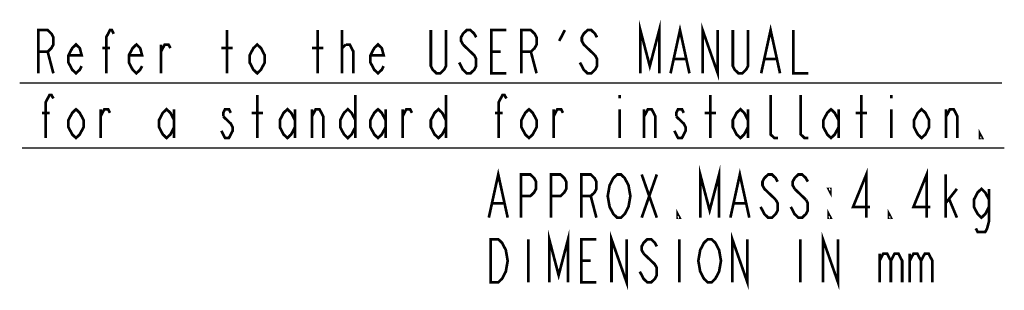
# Model space of a CAD drawing. Header units: millimetres. Extents: x 92 to 1223, y 92 to 847.
# Tile 31 of 41: x 1002 to 1221, y 92 to 153. Entities that reach past the tile are written whole.
import ezdxf

# ---------------------------------------------------------------- set-up
doc = ezdxf.new("R2010")
doc.units = ezdxf.units.MM
doc.header["$LTSCALE"] = 69.3
doc.layers.get('0').update_dxf_attribs({"linetype": 'CONTINUOUS'})
doc.layers.add('ALL_NOTE', color=7, linetype='CONTINUOUS')

msp = doc.modelspace()

# ---------------------------------------------------------------- linework, layer by layer
at = {"color": 2, "linetype": 'CONTINUOUS'}
for p, q in [((1001.9541, 138.5718), (1220.5115, 138.5718)), ((1002.4912, 124.1445), (1221.0486, 124.1445))]:
    msp.add_line(p, q, dxfattribs=at)
at = {"layer": 'ALL_NOTE', "color": 2, "linetype": 'CONTINUOUS', "const_width": 0.6}
for points in [[(1140.0636, 140.7275), (1140.0636, 150.3275), (1142.1635, 142.3275), (1144.2636, 150.3275), (1144.2636, 140.7275)], [(1146.7836, 140.7275), (1148.8836, 150.3275), (1150.9835, 140.7275)], [(1153.9236, 140.7275), (1153.9236, 150.3275), (1157.2835, 140.7275), (1157.2835, 150.3275)], [(1166.9436, 140.7275), (1169.0436, 150.3275), (1171.1435, 140.7275)], [(1006.0835, 140.7275), (1006.0835, 150.3275), (1008.1836, 150.3275), (1009.0236, 149.5275), (1009.4436, 148.7275), (1009.4436, 147.1275), (1009.0236, 146.3275), (1008.1836, 145.5275), (1006.0835, 145.5275)], [(1021.2035, 140.7275), (1021.2035, 148.7275), (1022.0436, 150.3275), (1022.4635, 150.3275), (1022.8836, 149.5275)], [(1048.0836, 140.7275), (1048.0836, 150.3275)], [(1068.2436, 140.7275), (1068.2436, 150.3275)], [(1073.7036, 140.7275), (1073.7036, 150.3275)], [(1096.8035, 150.3275), (1096.8035, 142.3275), (1096.3836, 141.5275), (1095.5435, 140.7275), (1094.7036, 140.7275), (1093.8636, 141.5275), (1093.4436, 142.3275), (1093.4436, 150.3275)], [(1103.5236, 148.7275), (1103.1035, 149.5275), (1102.2636, 150.3275), (1101.4236, 150.3275), (1100.5835, 149.5275), (1100.1636, 148.7275), (1100.1636, 147.9275), (1100.5835, 147.1275)], [(1110.2436, 140.7275), (1106.8835, 140.7275), (1106.8835, 150.3275), (1110.2436, 150.3275)], [(1113.6036, 140.7275), (1113.6036, 150.3275), (1115.7035, 150.3275), (1116.5436, 149.5275), (1116.9635, 148.7275), (1116.9635, 147.1275), (1116.5436, 146.3275), (1115.7035, 145.5275), (1113.6036, 145.5275)], [(1122.0035, 147.9275), (1123.2635, 150.3275)], [(1130.4036, 148.7275), (1129.9836, 149.5275), (1129.1436, 150.3275), (1128.3035, 150.3275), (1127.4636, 149.5275), (1127.0435, 148.7275), (1127.0435, 147.9275), (1127.4636, 147.1275), (1129.9836, 144.7275)], [(1164.0036, 150.3275), (1164.0036, 142.3275), (1163.5835, 141.5275), (1162.7436, 140.7275), (1161.9036, 140.7275), (1161.0635, 141.5275), (1160.6436, 142.3275), (1160.6436, 150.3275)], [(1174.0836, 150.3275), (1174.0836, 140.7275), (1177.4435, 140.7275)], [(1015.7436, 142.3275), (1015.3236, 141.5275), (1014.4836, 140.7275), (1013.6435, 141.5275), (1012.8036, 143.1275), (1012.8036, 144.7275), (1013.6435, 146.3275), (1014.4836, 147.1275), (1015.3236, 146.3275), (1015.7436, 144.7275), (1012.8036, 144.7275)], [(1029.1836, 142.3275), (1028.7635, 141.5275), (1027.9236, 140.7275), (1027.0836, 141.5275), (1026.2435, 143.1275), (1026.2435, 144.7275), (1027.0836, 146.3275), (1027.9236, 147.1275), (1028.7635, 146.3275), (1029.1836, 144.7275), (1026.2435, 144.7275)], [(1033.3836, 140.7275), (1033.3836, 147.1275)], [(1033.3836, 145.5275), (1034.2236, 147.1275), (1035.0635, 147.1275), (1035.4836, 146.3275)], [(1056.4835, 143.1275), (1055.6436, 141.5275), (1054.8036, 140.7275), (1053.9635, 141.5275), (1053.1236, 143.1275), (1053.1236, 144.7275), (1053.9635, 146.3275), (1054.8036, 147.1275), (1055.6436, 146.3275), (1056.4835, 144.7275), (1056.4835, 143.1275)], [(1073.7036, 146.3275), (1074.5436, 147.1275)], [(1074.5436, 147.1275), (1075.3835, 147.1275), (1076.2236, 145.5275), (1076.2236, 140.7275)], [(1082.9435, 142.3275), (1082.5236, 141.5275), (1081.6835, 140.7275), (1080.8436, 141.5275), (1080.0036, 143.1275), (1080.0036, 144.7275), (1080.8436, 146.3275), (1081.6835, 147.1275), (1082.5236, 146.3275), (1082.9435, 144.7275), (1080.0036, 144.7275)], [(1100.5835, 147.1275), (1103.1035, 144.7275), (1103.5236, 143.9275), (1103.5236, 142.3275), (1103.1035, 141.5275), (1102.2636, 140.7275), (1101.4236, 140.7275), (1100.5835, 141.5275), (1100.1636, 142.3275), (1099.7436, 143.1275)], [(1008.1836, 145.5275), (1009.4436, 140.7275)], [(1020.3636, 146.3275), (1022.0436, 146.3275)], [(1046.8236, 146.3275), (1049.3436, 146.3275)], [(1066.9836, 146.3275), (1069.5036, 146.3275)], [(1106.8835, 145.5275), (1108.9836, 145.5275)], [(1115.7035, 145.5275), (1116.9635, 140.7275)], [(1129.9836, 144.7275), (1130.4036, 143.9275), (1130.4036, 142.3275), (1129.9836, 141.5275), (1129.1436, 140.7275), (1128.3035, 140.7275), (1127.4636, 141.5275), (1127.0435, 142.3275), (1126.6236, 143.1275)], [(1147.6236, 143.9275), (1150.1436, 143.9275)], [(1167.7836, 143.9275), (1170.3036, 143.9275)], [(1007.7636, 126.3275), (1007.7636, 134.3275), (1008.6035, 135.9275), (1009.0236, 135.9275), (1009.4436, 135.1275)], [(1054.8036, 126.3275), (1054.8036, 135.9275)], [(1076.6435, 135.9275), (1076.6435, 126.3275)], [(1096.8035, 135.9275), (1096.8035, 126.3275)], [(1108.5636, 126.3275), (1108.5636, 134.3275), (1109.4035, 135.9275), (1109.8236, 135.9275), (1110.2436, 135.1275)], [(1135.4436, 135.9275), (1135.4436, 135.1275)], [(1155.6036, 126.3275), (1155.6036, 135.9275)], [(1170.7236, 126.3275), (1169.8835, 126.3275), (1169.0436, 127.1275), (1169.0436, 135.9275)], [(1177.4435, 126.3275), (1176.6036, 126.3275), (1175.7636, 127.1275), (1175.7636, 135.9275)], [(1189.2036, 126.3275), (1189.2036, 135.9275)], [(1195.9236, 135.9275), (1195.9236, 135.1275)], [(1006.9236, 131.9275), (1008.6035, 131.9275)], [(1016.1635, 128.7275), (1015.3236, 127.1275), (1014.4836, 126.3275), (1013.6435, 127.1275), (1012.8036, 128.7275), (1012.8036, 130.3275), (1013.6435, 131.9275), (1014.4836, 132.7275), (1015.3236, 131.9275), (1016.1635, 130.3275), (1016.1635, 128.7275)], [(1019.9435, 126.3275), (1019.9435, 132.7275)], [(1019.9435, 131.1275), (1020.7836, 132.7275), (1021.6236, 132.7275), (1022.0436, 131.9275)], [(1036.3235, 128.7275), (1035.4836, 127.1275), (1034.6436, 126.3275), (1033.8035, 127.1275), (1032.9636, 128.7275), (1032.9636, 130.3275), (1033.8035, 131.9275), (1034.6436, 132.7275), (1035.4836, 131.9275), (1036.3235, 130.3275)], [(1036.3235, 132.7275), (1036.3235, 126.3275)], [(1048.9235, 131.9275), (1048.5036, 132.7275), (1047.6635, 132.7275), (1047.2436, 131.9275), (1047.2436, 131.1275)], [(1053.5436, 131.9275), (1056.0636, 131.9275)], [(1063.2036, 128.7275), (1062.3636, 127.1275), (1061.5235, 126.3275), (1060.6836, 127.1275), (1059.8436, 128.7275), (1059.8436, 130.3275), (1060.6836, 131.9275), (1061.5235, 132.7275), (1062.3636, 131.9275), (1063.2036, 130.3275)], [(1063.2036, 132.7275), (1063.2036, 126.3275)], [(1066.9836, 126.3275), (1066.9836, 132.7275)], [(1066.9836, 131.1275), (1067.8235, 132.7275), (1068.6636, 132.7275), (1069.5036, 131.1275), (1069.5036, 126.3275)], [(1076.6435, 128.7275), (1075.8036, 127.1275), (1074.9636, 126.3275), (1074.1235, 127.1275), (1073.2836, 128.7275), (1073.2836, 130.3275), (1074.1235, 131.9275), (1074.9636, 132.7275), (1075.8036, 131.9275), (1076.6435, 130.3275)], [(1083.3636, 128.7275), (1082.5236, 127.1275), (1081.6835, 126.3275), (1080.8436, 127.1275), (1080.0036, 128.7275), (1080.0036, 130.3275), (1080.8436, 131.9275), (1081.6835, 132.7275), (1082.5236, 131.9275), (1083.3636, 130.3275)], [(1083.3636, 132.7275), (1083.3636, 126.3275)], [(1087.1436, 126.3275), (1087.1436, 132.7275)], [(1087.1436, 131.1275), (1087.9835, 132.7275), (1088.8236, 132.7275), (1089.2435, 131.9275)], [(1096.8035, 128.7275), (1095.9636, 127.1275), (1095.1236, 126.3275), (1094.2835, 127.1275), (1093.4436, 128.7275), (1093.4436, 130.3275), (1094.2835, 131.9275), (1095.1236, 132.7275), (1095.9636, 131.9275), (1096.8035, 130.3275)], [(1107.7236, 131.9275), (1109.4035, 131.9275)], [(1116.9635, 128.7275), (1116.1236, 127.1275), (1115.2836, 126.3275), (1114.4435, 127.1275), (1113.6036, 128.7275), (1113.6036, 130.3275), (1114.4435, 131.9275), (1115.2836, 132.7275), (1116.1236, 131.9275), (1116.9635, 130.3275), (1116.9635, 128.7275)], [(1120.7435, 126.3275), (1120.7435, 132.7275)], [(1120.7435, 131.1275), (1121.5836, 132.7275), (1122.4236, 132.7275), (1122.8436, 131.9275)], [(1135.4436, 132.7275), (1135.4436, 126.3275)], [(1140.9035, 126.3275), (1140.9035, 132.7275)], [(1140.9035, 131.1275), (1141.7436, 132.7275), (1142.5836, 132.7275), (1143.4235, 131.1275), (1143.4235, 126.3275)], [(1149.7235, 131.9275), (1149.3036, 132.7275), (1148.4635, 132.7275), (1148.0436, 131.9275), (1148.0436, 131.1275)], [(1154.3436, 131.9275), (1156.8636, 131.9275)], [(1164.0036, 128.7275), (1163.1636, 127.1275), (1162.3235, 126.3275), (1161.4836, 127.1275), (1160.6436, 128.7275), (1160.6436, 130.3275), (1161.4836, 131.9275), (1162.3235, 132.7275), (1163.1636, 131.9275), (1164.0036, 130.3275)], [(1164.0036, 132.7275), (1164.0036, 126.3275)], [(1184.1636, 128.7275), (1183.3236, 127.1275), (1182.4835, 126.3275), (1181.6436, 127.1275), (1180.8036, 128.7275), (1180.8036, 130.3275), (1181.6436, 131.9275), (1182.4835, 132.7275), (1183.3236, 131.9275), (1184.1636, 130.3275)], [(1184.1636, 132.7275), (1184.1636, 126.3275)], [(1187.9436, 131.9275), (1190.4636, 131.9275)], [(1195.9236, 132.7275), (1195.9236, 126.3275)], [(1204.3236, 128.7275), (1203.4836, 127.1275), (1202.6435, 126.3275), (1201.8036, 127.1275), (1200.9636, 128.7275), (1200.9636, 130.3275), (1201.8036, 131.9275), (1202.6435, 132.7275), (1203.4836, 131.9275), (1204.3236, 130.3275), (1204.3236, 128.7275)], [(1208.1036, 126.3275), (1208.1036, 132.7275)], [(1208.1036, 131.1275), (1208.9435, 132.7275), (1209.7836, 132.7275), (1210.6236, 131.1275), (1210.6236, 126.3275)], [(1047.2436, 131.1275), (1048.9235, 129.5275), (1049.3436, 128.7275), (1049.3436, 127.9275), (1048.9235, 127.1275), (1048.5036, 126.3275), (1047.6635, 126.3275), (1047.2436, 127.1275), (1046.8236, 127.9275)], [(1148.0436, 131.1275), (1149.7235, 129.5275), (1150.1436, 128.7275), (1150.1436, 127.9275), (1149.7235, 127.1275), (1149.3036, 126.3275), (1148.4635, 126.3275), (1148.0436, 127.1275), (1147.6236, 127.9275)], [(1216.0836, 126.3275), (1215.6636, 126.3275), (1215.6636, 127.1275), (1216.0836, 126.3275)], [(1153.3818, 108.6164), (1153.3818, 118.2164), (1155.4818, 110.2164), (1157.5819, 118.2164), (1157.5819, 108.6164)], [(1106.3418, 108.6164), (1108.4419, 118.2164), (1110.5418, 108.6164)], [(1113.4819, 108.6164), (1113.4819, 118.2164), (1115.5818, 118.2164), (1116.4218, 117.4164), (1116.8418, 116.6164), (1116.8418, 115.0164), (1116.4218, 114.2164), (1115.5818, 113.4164), (1113.4819, 113.4164)], [(1120.2018, 108.6164), (1120.2018, 118.2164), (1122.3019, 118.2164), (1123.1418, 117.4164), (1123.5619, 116.6164), (1123.5619, 115.0164), (1123.1418, 114.2164), (1122.3019, 113.4164), (1120.2018, 113.4164)], [(1126.9218, 108.6164), (1126.9218, 118.2164), (1129.0218, 118.2164), (1129.8619, 117.4164), (1130.2818, 116.6164), (1130.2818, 115.0164), (1129.8619, 114.2164), (1129.0218, 113.4164), (1126.9218, 113.4164)], [(1137.0018, 110.2164), (1136.5818, 109.4164), (1135.7418, 108.6164), (1134.9019, 108.6164), (1134.0618, 109.4164), (1133.6419, 110.2164), (1133.2218, 111.0164), (1132.8018, 113.4164), (1133.2218, 115.8164), (1133.6419, 116.6164), (1134.0618, 117.4164), (1134.9019, 118.2164), (1135.7418, 118.2164), (1136.5818, 117.4164), (1137.0018, 116.6164), (1137.4219, 115.8164), (1137.8418, 113.4164), (1137.4219, 111.0164), (1137.0018, 110.2164)], [(1140.3618, 118.2164), (1143.7219, 108.6164)], [(1140.3618, 108.6164), (1143.7219, 118.2164)], [(1160.1019, 108.6164), (1162.2018, 118.2164), (1164.3018, 108.6164)], [(1170.6018, 116.6164), (1170.1819, 117.4164), (1169.3418, 118.2164), (1168.5018, 118.2164), (1167.6619, 117.4164), (1167.2418, 116.6164), (1167.2418, 115.8164), (1167.6619, 115.0164), (1170.1819, 112.6164)], [(1177.3218, 116.6164), (1176.9018, 117.4164), (1176.0618, 118.2164), (1175.2219, 118.2164), (1174.3818, 117.4164), (1173.9619, 116.6164), (1173.9619, 115.8164), (1174.3818, 115.0164)], [(1190.3419, 108.6164), (1190.3419, 118.2164), (1187.4018, 111.0164), (1191.1818, 111.0164)], [(1203.7818, 108.6164), (1203.7818, 118.2164), (1200.8418, 111.0164), (1204.6218, 111.0164)], [(1207.9819, 108.6164), (1207.9819, 118.2164)], [(1174.3818, 115.0164), (1176.9018, 112.6164)], [(1182.3618, 115.0164), (1182.3618, 114.2164), (1181.9418, 115.0164), (1182.3618, 115.0164)], [(1207.9819, 111.8164), (1210.5019, 115.0164)], [(1217.6418, 111.0164), (1216.8019, 109.4164), (1215.9618, 108.6164), (1215.1218, 109.4164), (1214.2819, 111.0164), (1214.2819, 112.6164), (1215.1218, 114.2164), (1215.9618, 115.0164), (1216.8019, 114.2164), (1217.6418, 112.6164)], [(1217.6418, 115.0164), (1217.6418, 107.8164), (1217.2218, 106.2164), (1216.8019, 105.4164), (1215.1218, 105.4164), (1214.7018, 106.2164)], [(1107.1819, 111.8164), (1109.7019, 111.8164)], [(1129.0218, 113.4164), (1130.2818, 108.6164)], [(1160.9418, 111.8164), (1163.4618, 111.8164)], [(1170.1819, 112.6164), (1170.6018, 111.8164), (1170.6018, 110.2164), (1170.1819, 109.4164), (1169.3418, 108.6164), (1168.5018, 108.6164), (1167.6619, 109.4164), (1167.2418, 110.2164), (1166.8218, 111.0164)], [(1176.9018, 112.6164), (1177.3218, 111.8164), (1177.3218, 110.2164), (1176.9018, 109.4164), (1176.0618, 108.6164), (1175.2219, 108.6164), (1174.3818, 109.4164), (1173.9619, 110.2164), (1173.5418, 111.0164)], [(1208.8218, 112.6164), (1210.5019, 108.6164)], [(1148.7619, 108.6164), (1148.3418, 108.6164), (1148.3418, 109.4164), (1148.7619, 108.6164)], [(1182.3618, 108.6164), (1181.9418, 108.6164), (1181.9418, 109.4164), (1182.3618, 108.6164)], [(1195.8018, 108.6164), (1195.3819, 108.6164), (1195.3819, 109.4164), (1195.8018, 108.6164)], [(1119.7819, 94.2164), (1119.7819, 103.8164), (1121.8818, 95.8164), (1123.9818, 103.8164), (1123.9818, 94.2164)], [(1133.6419, 94.2164), (1133.6419, 103.8164), (1137.0018, 94.2164), (1137.0018, 103.8164)], [(1160.5218, 94.2164), (1160.5218, 103.8164), (1163.8819, 94.2164), (1163.8819, 103.8164)], [(1180.6818, 94.2164), (1180.6818, 103.8164), (1184.0419, 94.2164), (1184.0419, 103.8164)], [(1106.7618, 103.8164), (1108.4419, 103.8164), (1109.2818, 103.0164), (1109.7019, 102.2164), (1110.1218, 101.4164), (1110.5418, 99.0164), (1110.1218, 96.6164), (1109.7019, 95.8164), (1109.2818, 95.0164), (1108.4419, 94.2164), (1106.7618, 94.2164), (1106.7618, 103.8164)], [(1115.1618, 103.8164), (1115.1618, 94.2164)], [(1130.2818, 94.2164), (1126.9218, 94.2164), (1126.9218, 103.8164), (1130.2818, 103.8164)], [(1143.7219, 102.2164), (1143.3018, 103.0164), (1142.4619, 103.8164), (1141.6218, 103.8164), (1140.7818, 103.0164), (1140.3618, 102.2164), (1140.3618, 101.4164), (1140.7818, 100.6164)], [(1148.7619, 103.8164), (1148.7619, 94.2164)], [(1157.1618, 95.8164), (1156.7418, 95.0164), (1155.9018, 94.2164), (1155.0619, 94.2164), (1154.2218, 95.0164), (1153.8019, 95.8164), (1153.3818, 96.6164), (1152.9618, 99.0164), (1153.3818, 101.4164), (1153.8019, 102.2164), (1154.2218, 103.0164), (1155.0619, 103.8164), (1155.9018, 103.8164), (1156.7418, 103.0164), (1157.1618, 102.2164), (1157.5819, 101.4164), (1158.0018, 99.0164), (1157.5819, 96.6164), (1157.1618, 95.8164)], [(1175.6418, 103.8164), (1175.6418, 94.2164)], [(1140.7818, 100.6164), (1143.3018, 98.2164), (1143.7219, 97.4164), (1143.7219, 95.8164), (1143.3018, 95.0164), (1142.4619, 94.2164), (1141.6218, 94.2164), (1140.7818, 95.0164), (1140.3618, 95.8164), (1139.9419, 96.6164)], [(1193.2818, 100.6164), (1193.2818, 94.2164)], [(1193.2818, 99.0164), (1194.1219, 100.6164), (1194.9618, 100.6164), (1195.8018, 99.0164), (1195.8018, 94.2164)], [(1195.8018, 99.0164), (1196.6419, 100.6164), (1197.4818, 100.6164), (1198.3218, 99.0164), (1198.3218, 94.2164)], [(1200.0018, 100.6164), (1200.0018, 94.2164)], [(1200.0018, 99.0164), (1200.8418, 100.6164), (1201.6819, 100.6164), (1202.5218, 99.0164), (1202.5218, 94.2164)], [(1202.5218, 99.0164), (1203.3618, 100.6164), (1204.2019, 100.6164), (1205.0418, 99.0164), (1205.0418, 94.2164)], [(1126.9218, 99.0164), (1129.0218, 99.0164)]]:
    msp.add_lwpolyline(points, dxfattribs=at)

doc.saveas('drawing.dxf')
